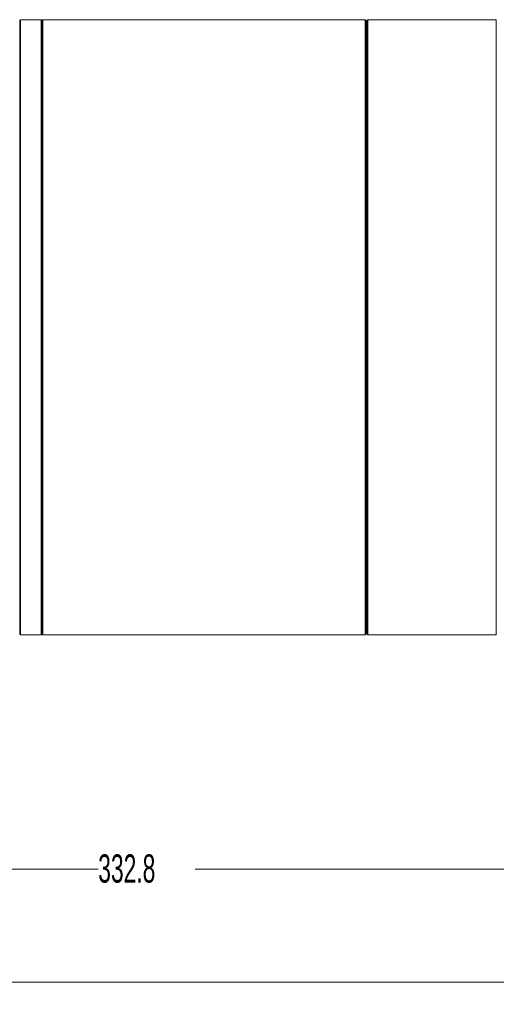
# Model space of a CAD drawing. Header units: millimetres. Extents: x 0 to 1118, y 0 to 864.
# Tile 19 of 20: x 913 to 967, y 659 to 769. Entities that reach past the tile are written whole.
import ezdxf

# ---------------------------------------------------------------- set-up
doc = ezdxf.new("R2010")
doc.units = ezdxf.units.MM
doc.styles.add('SLDTEXTSTYLE3', font='TXT', dxfattribs={"width": 0.605})
doc.dimstyles.new('SLDDIMSTYLE0', dxfattribs={"dimtxt": 3.175, "dimasz": 3.302, "dimexe": 0, "dimexo": 0.0625, "dimgap": 0.79375, "dimtad": 0, "dimtih": 1, "dimtoh": 1, "dimdec": 1, "dimlfac": 2, "dimrnd": 1e-09, "dimzin": 12, "dimdsep": 46, "dimtxsty": 'SLDTEXTSTYLE3', "dimsah": 1, "dimcen": 0.09, "dimadec": 0, "dimazin": 3, "dimtfac": 1, "dimtofl": 0, "dimtmove": 0, "dimatfit": 3, "dimfxl": 1, "dimfrac": 2, "dimtolj": 1, "dimtzin": 12, "dimarcsym": 0})

# ---------------------------------------------------------------- blocks, each defined once
blk = doc.blocks.new('_D_24')
at = {"color": 7, "linetype": 'Continuous', "lineweight": 0}
for p, q in [((844.56, 700.56), (844.56, 672.11)), ((1010.96, 685.28), (1010.96, 672.11)), ((844.56, 673.71), (922.3, 673.71)), ((1010.96, 673.71), (933.21, 673.71))]:
    blk.add_line(p, q, dxfattribs=at)
for points in [[(844.56, 673.71), (847.86, 673.2), (847.86, 674.22)], [(1010.96, 673.71), (1007.66, 674.22), (1007.66, 673.2)]]:
    blk.add_solid(points, dxfattribs=at)
at = {"color": 7, "linetype": 'Continuous', "lineweight": 0, "insert": (922.3, 675.37), "char_height": 3.175, "attachment_point": 1, "style": 'SLDTEXTSTYLE3'}
blk.add_mtext('332.8', dxfattribs=at)
blk = doc.blocks.new('_D_25')
at = {"color": 7, "linetype": 'Continuous', "lineweight": 0}
for p, q in [((785.66, 719.69), (785.66, 659.41)), ((1010.96, 685.28), (1010.96, 659.41)), ((785.66, 661.01), (892.85, 661.01)), ((1010.96, 661.01), (903.76, 661.01))]:
    blk.add_line(p, q, dxfattribs=at)
for points in [[(785.66, 661.01), (788.96, 660.5), (788.96, 661.52)], [(1010.96, 661.01), (1007.66, 661.52), (1007.66, 660.5)]]:
    blk.add_solid(points, dxfattribs=at)
at = {"color": 7, "linetype": 'Continuous', "lineweight": 0, "insert": (892.85, 662.67), "char_height": 3.175, "attachment_point": 1, "style": 'SLDTEXTSTYLE3'}
blk.add_mtext('450.6', dxfattribs=at)

msp = doc.modelspace()

# ---------------------------------------------------------------- linework, layer by layer
at = {"color": 7, "linetype": 'Continuous', "lineweight": 15}
for p, q in [((913.557, 769.262), (913.457, 769.162)), ((913.457, 769.162), (913.457, 734.662)), ((915.857, 769.262), (913.557, 769.262)), ((913.557, 769.262), (913.557, 734.662)), ((915.957, 769.162), (915.857, 769.262)), ((915.857, 769.262), (915.857, 734.662)), ((916.057, 769.262), (915.957, 769.162)), ((915.957, 769.162), (915.957, 734.662)), ((952.357, 769.262), (916.057, 769.262)), ((916.057, 769.262), (916.057, 734.662)), ((952.457, 769.162), (952.357, 769.262)), ((952.357, 700.062), (952.357, 769.262)), ((952.557, 769.162), (952.457, 769.162)), ((952.457, 700.162), (952.457, 769.162)), ((952.657, 769.262), (952.557, 769.162)), ((952.557, 700.162), (952.557, 769.162)), ((967.107, 769.262), (952.657, 769.262)), ((952.657, 700.062), (952.657, 769.262)), ((913.457, 734.662), (913.457, 700.162)), ((913.557, 734.662), (913.557, 700.062)), ((915.857, 734.662), (915.857, 700.062)), ((915.957, 734.662), (915.957, 700.162)), ((916.057, 734.662), (916.057, 700.062)), ((913.457, 700.162), (913.557, 700.062)), ((913.557, 700.062), (915.857, 700.062)), ((915.857, 700.062), (915.957, 700.162)), ((915.957, 700.162), (916.057, 700.062)), ((916.057, 700.062), (952.357, 700.062)), ((952.357, 700.062), (952.457, 700.162)), ((952.457, 700.162), (952.557, 700.162)), ((952.557, 700.162), (952.657, 700.062)), ((952.657, 700.062), (967.107, 700.062))]:
    msp.add_line(p, q, dxfattribs=at)
at = {"color": 9, "linetype": 'Continuous', "lineweight": 0}
msp.add_line((967.107, 700.062), (967.107, 769.262), dxfattribs=at)

# ---------------------------------------------------------------- dimensions: what is measured, and where the dimension line sits
at = {"color": 7, "linetype": 'Continuous', "lineweight": 0}
for base, p1, picture, middle in [((1010.957, 661.012), (785.657, 721.287), '_D_25', (898.307, 661.012)), ((1010.957, 673.712), (844.557, 702.162), '_D_24', (927.757, 673.712))]:
    dim = msp.add_linear_dim(base=base, p1=p1, p2=(1010.957, 686.876), dimstyle='SLDDIMSTYLE0', dxfattribs=at)
    dim.commit()
    dim.dimension.update_dxf_attribs({"geometry": picture, "text_midpoint": middle, "dimtype": 160})

doc.saveas('drawing.dxf')
